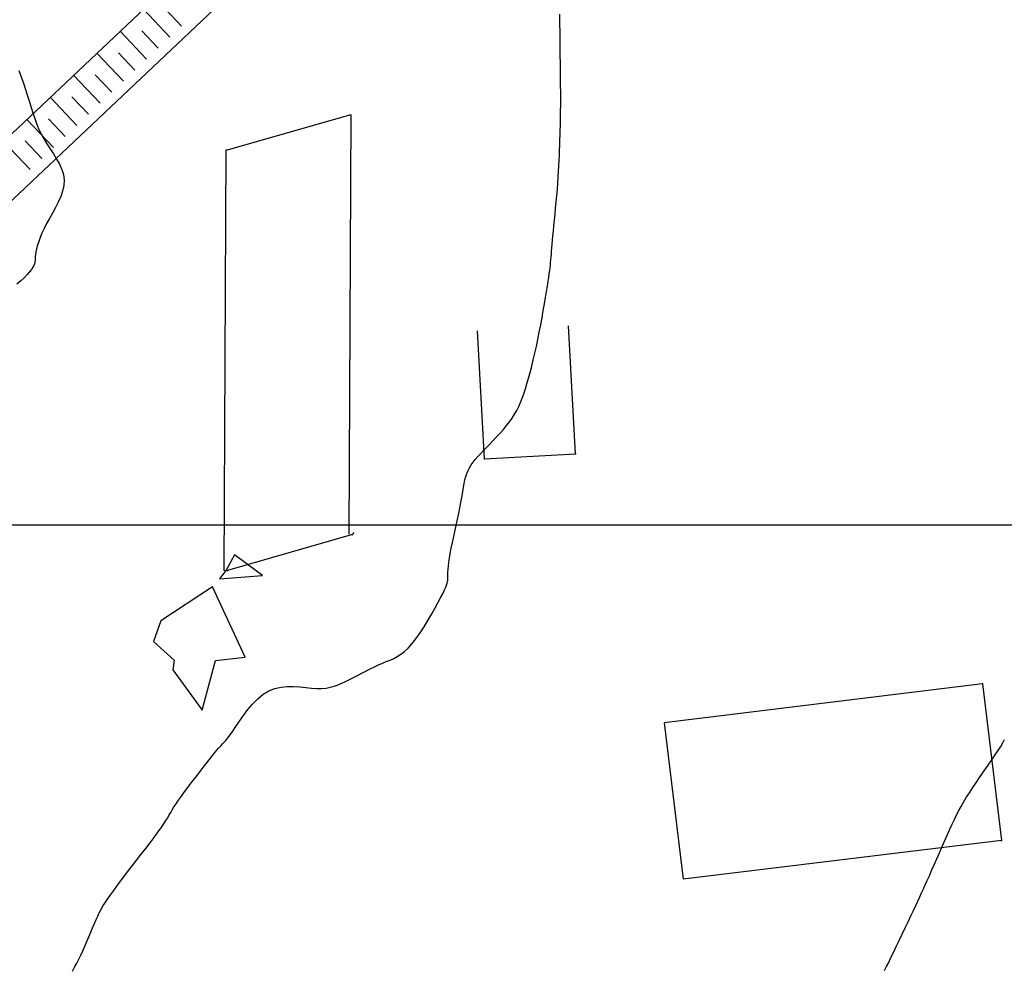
# Model space of a CAD drawing. Header units: millimetres. Extents: x 196436 to 199900, y 8705373 to 8708636.
# Tile 53 of 238: x 197808 to 197869, y 8706072 to 8706131. Entities that reach past the tile are written whole.
import ezdxf

# ---------------------------------------------------------------- set-up
doc = ezdxf.new("R2010")
doc.units = ezdxf.units.MM
doc.header["$LTSCALE"] = 5
for name, color, linetype in [('$CURVAS2', 40, 'Continuous'), ('CASA', 6, 'Continuous'), ('CERCA', 3, 'CERCA_LINE'), ('MALHA', 9, 'Continuous'), ('TALUDE', 212, 'Continuous')]:
    doc.layers.add(name, color=color, linetype=linetype)
doc.linetypes.add('CERCA_LINE', pattern='A,0.5,-0.2,["X",Standard,S=0.1,R=0,X=-0.1,Y=-0.05],-0.25', length=0.95)

# ---------------------------------------------------------------- blocks, each defined once
blk = doc.blocks.new('T2')
at = {"layer": 'TALUDE'}
for points in [[(-1.002, 2.405), (-1.001, 0.905)], [(-0.002, 2.406), (0, 0)]]:
    blk.add_lwpolyline(points, dxfattribs=at)

msp = doc.modelspace()

# ---------------------------------------------------------------- linework, layer by layer
at = {"layer": '$CURVAS2'}
for points in [[(197811.305, 8706072.16, 708), (197811.439, 8706072.411, 708), (197811.569, 8706072.659, 708), (197811.695, 8706072.909, 708), (197811.819, 8706073.164, 708), (197811.944, 8706073.43, 708), (197812.069, 8706073.71, 708), (197812.194, 8706073.999, 708), (197812.318, 8706074.292, 708), (197812.44, 8706074.582, 708), (197812.558, 8706074.864, 708), (197812.671, 8706075.131, 708), (197812.777, 8706075.377, 708), (197812.876, 8706075.597, 708), (197812.966, 8706075.787, 708), (197813.049, 8706075.951, 708), (197813.127, 8706076.094, 708), (197813.204, 8706076.222, 708), (197813.281, 8706076.342, 708), (197813.36, 8706076.459, 708), (197813.445, 8706076.579, 708), (197813.537, 8706076.709, 708), (197813.639, 8706076.853, 708), (197813.753, 8706077.013, 708), (197813.88, 8706077.192, 708), (197814.023, 8706077.391, 708), (197814.184, 8706077.613, 708), (197814.365, 8706077.858, 708), (197814.568, 8706078.129, 708), (197814.794, 8706078.427, 708), (197815.045, 8706078.752, 708), (197815.314, 8706079.097, 708), (197815.592, 8706079.454, 708), (197815.871, 8706079.813, 708), (197816.143, 8706080.166, 708), (197816.4, 8706080.503, 708), (197816.633, 8706080.816, 708), (197816.835, 8706081.096, 708), (197816.999, 8706081.337, 708), (197817.132, 8706081.545, 708), (197817.243, 8706081.729, 708), (197817.34, 8706081.897, 708), (197817.431, 8706082.06, 708), (197817.526, 8706082.225, 708), (197817.634, 8706082.402, 708), (197817.762, 8706082.6, 708), (197817.917, 8706082.825, 708), (197818.096, 8706083.073, 708), (197818.292, 8706083.338, 708), (197818.501, 8706083.614, 708), (197818.715, 8706083.894, 708), (197818.93, 8706084.172, 708), (197819.14, 8706084.442, 708), (197819.337, 8706084.698, 708), (197819.519, 8706084.933, 708), (197819.685, 8706085.149, 708), (197819.836, 8706085.345, 708), (197819.973, 8706085.522, 708), (197820.097, 8706085.681, 708), (197820.211, 8706085.822, 708), (197820.314, 8706085.946, 708), (197820.409, 8706086.055, 708), (197820.497, 8706086.149, 708), (197820.582, 8706086.237, 708), (197820.669, 8706086.327, 708), (197820.763, 8706086.429, 708), (197820.868, 8706086.551, 708), (197820.988, 8706086.703, 708), (197821.13, 8706086.894, 708), (197821.296, 8706087.132, 708), (197821.492, 8706087.422, 708), (197821.715, 8706087.753, 708), (197821.966, 8706088.107, 708), (197822.241, 8706088.467, 708), (197822.539, 8706088.818, 708), (197822.859, 8706089.142, 708), (197823.199, 8706089.423, 708), (197823.557, 8706089.643, 708), (197823.931, 8706089.792, 708), (197824.316, 8706089.877, 708), (197824.706, 8706089.912, 708), (197825.096, 8706089.909, 708), (197825.479, 8706089.882, 708), (197825.85, 8706089.843, 708), (197826.205, 8706089.805, 708), (197826.536, 8706089.782, 708), (197826.84, 8706089.783, 708), (197827.12, 8706089.81, 708), (197827.381, 8706089.858, 708), (197827.628, 8706089.927, 708), (197827.866, 8706090.012, 708), (197828.1, 8706090.112, 708), (197828.334, 8706090.223, 708), (197828.574, 8706090.344, 708), (197828.823, 8706090.472, 708), (197829.08, 8706090.604, 708), (197829.342, 8706090.738, 708), (197829.607, 8706090.872, 708), (197829.871, 8706091.004, 708), (197830.133, 8706091.131, 708), (197830.39, 8706091.251, 708), (197830.639, 8706091.361, 708), (197830.878, 8706091.462, 708), (197831.109, 8706091.56, 708), (197831.336, 8706091.664, 708), (197831.559, 8706091.782, 708), (197831.783, 8706091.923, 708), (197832.009, 8706092.096, 708), (197832.24, 8706092.309, 708), (197832.478, 8706092.571, 708), (197832.726, 8706092.887, 708), (197832.979, 8706093.246, 708), (197833.231, 8706093.633, 708), (197833.476, 8706094.034, 708), (197833.709, 8706094.434, 708), (197833.925, 8706094.819, 708), (197834.117, 8706095.173, 708), (197834.281, 8706095.482, 708), (197834.412, 8706095.736, 708), (197834.513, 8706095.939, 708), (197834.587, 8706096.102, 708), (197834.64, 8706096.234, 708), (197834.674, 8706096.344, 708), (197834.695, 8706096.441, 708), (197834.706, 8706096.536, 708), (197834.711, 8706096.637, 708), (197834.714, 8706096.752, 708), (197834.717, 8706096.886, 708), (197834.723, 8706097.041, 708), (197834.733, 8706097.219, 708), (197834.75, 8706097.423, 708), (197834.775, 8706097.654, 708), (197834.811, 8706097.916, 708), (197834.86, 8706098.211, 708), (197834.923, 8706098.54, 708), (197834.997, 8706098.896, 708), (197835.079, 8706099.271, 708), (197835.165, 8706099.659, 708), (197835.253, 8706100.05, 708), (197835.339, 8706100.436, 708), (197835.42, 8706100.811, 708), (197835.491, 8706101.166, 708), (197835.551, 8706101.494, 708), (197835.602, 8706101.797, 708), (197835.647, 8706102.076, 708), (197835.69, 8706102.334, 708), (197835.733, 8706102.572, 708), (197835.78, 8706102.794, 708), (197835.834, 8706103.001, 708), (197835.899, 8706103.195, 708), (197835.976, 8706103.379, 708), (197836.067, 8706103.555, 708), (197836.173, 8706103.727, 708), (197836.293, 8706103.897, 708), (197836.427, 8706104.067, 708), (197836.577, 8706104.242, 708), (197836.742, 8706104.423, 708), (197836.922, 8706104.614, 708), (197837.118, 8706104.816, 708), (197837.325, 8706105.029, 708), (197837.54, 8706105.251, 708), (197837.757, 8706105.478, 708), (197837.972, 8706105.711, 708), (197838.181, 8706105.946, 708), (197838.379, 8706106.183, 708), (197838.563, 8706106.418, 708), (197838.728, 8706106.651, 708), (197838.876, 8706106.884, 708), (197839.009, 8706107.121, 708), (197839.131, 8706107.364, 708), (197839.243, 8706107.617, 708), (197839.348, 8706107.883, 708), (197839.449, 8706108.165, 708), (197839.548, 8706108.467, 708), (197839.647, 8706108.79, 708), (197839.746, 8706109.134, 708), (197839.845, 8706109.497, 708), (197839.944, 8706109.879, 708), (197840.042, 8706110.277, 708), (197840.139, 8706110.691, 708), (197840.234, 8706111.118, 708), (197840.327, 8706111.557, 708), (197840.417, 8706112.006, 708), (197840.505, 8706112.459, 708), (197840.588, 8706112.909, 708), (197840.667, 8706113.349, 708), (197840.741, 8706113.772, 708), (197840.809, 8706114.173, 708), (197840.87, 8706114.543, 708), (197840.924, 8706114.876, 708), (197840.969, 8706115.167, 708), (197841.008, 8706115.421, 708), (197841.04, 8706115.644, 708), (197841.067, 8706115.842, 708), (197841.09, 8706116.022, 708), (197841.109, 8706116.191, 708), (197841.126, 8706116.353, 708), (197841.142, 8706116.517, 708), (197841.157, 8706116.687, 708), (197841.172, 8706116.867, 708), (197841.188, 8706117.06, 708), (197841.205, 8706117.269, 708), (197841.224, 8706117.496, 708), (197841.246, 8706117.743, 708), (197841.27, 8706118.015, 708), (197841.298, 8706118.313, 708), (197841.329, 8706118.639, 708), (197841.364, 8706118.989, 708), (197841.4, 8706119.358, 708), (197841.437, 8706119.74, 708), (197841.474, 8706120.13, 708), (197841.51, 8706120.523, 708), (197841.544, 8706120.913, 708), (197841.575, 8706121.294, 708), (197841.601, 8706121.664, 708), (197841.623, 8706122.022, 708), (197841.643, 8706122.368, 708), (197841.659, 8706122.706, 708), (197841.673, 8706123.036, 708), (197841.685, 8706123.359, 708), (197841.696, 8706123.676, 708), (197841.706, 8706123.99, 708), (197841.715, 8706124.302, 708), (197841.724, 8706124.611, 708), (197841.731, 8706124.918, 708), (197841.738, 8706125.223, 708), (197841.744, 8706125.527, 708), (197841.749, 8706125.83, 708), (197841.752, 8706126.132, 708), (197841.754, 8706126.434, 708), (197841.753, 8706126.735, 708), (197841.752, 8706127.036, 708), (197841.749, 8706127.338, 708), (197841.746, 8706127.641, 708), (197841.742, 8706127.945, 708), (197841.738, 8706128.252, 708), (197841.734, 8706128.56, 708), (197841.73, 8706128.871, 708), (197841.728, 8706129.185, 708), (197841.725, 8706129.503, 708), (197841.723, 8706129.823, 708), (197841.72, 8706130.148, 708), (197841.717, 8706130.477, 708), (197841.713, 8706130.809, 708), (197841.708, 8706131.147, 708), (197841.701, 8706131.488, 708), (197841.692, 8706131.834, 708)], [(197807.965, 8706128.329, 707), (197808.104, 8706127.931, 707), (197808.242, 8706127.532, 707), (197808.376, 8706127.136, 707), (197808.502, 8706126.75, 707), (197808.619, 8706126.378, 707), (197808.729, 8706126.02, 707), (197808.837, 8706125.674, 707), (197808.948, 8706125.338, 707), (197809.066, 8706125.01, 707), (197809.196, 8706124.689, 707), (197809.343, 8706124.372, 707), (197809.512, 8706124.058, 707), (197809.703, 8706123.745, 707), (197809.908, 8706123.432, 707), (197810.116, 8706123.118, 707), (197810.315, 8706122.801, 707), (197810.493, 8706122.482, 707), (197810.639, 8706122.158, 707), (197810.74, 8706121.829, 707), (197810.785, 8706121.494, 707), (197810.766, 8706121.153, 707), (197810.691, 8706120.807, 707), (197810.571, 8706120.459, 707), (197810.417, 8706120.112, 707), (197810.241, 8706119.769, 707), (197810.053, 8706119.431, 707), (197809.866, 8706119.102, 707), (197809.691, 8706118.784, 707), (197809.536, 8706118.479, 707), (197809.404, 8706118.189, 707), (197809.292, 8706117.917, 707), (197809.199, 8706117.662, 707), (197809.124, 8706117.426, 707), (197809.067, 8706117.212, 707), (197809.025, 8706117.021, 707), (197808.998, 8706116.853, 707), (197808.984, 8706116.71, 707), (197808.977, 8706116.586, 707), (197808.972, 8706116.476, 707), (197808.961, 8706116.373, 707), (197808.941, 8706116.272, 707), (197808.903, 8706116.166, 707), (197808.842, 8706116.05, 707), (197808.753, 8706115.917, 707), (197808.63, 8706115.763, 707), (197808.474, 8706115.591, 707), (197808.288, 8706115.403, 707), (197808.075, 8706115.204, 707), (197807.836, 8706114.996, 707)], [(197820.881, 8706097.157, 708), (197820.465, 8706096.618, 708), (197823.157, 8706096.832, 708), (197821.402, 8706098.111, 708), (197820.881, 8706097.157, 708)], [(197816.811, 8706094.009, 708), (197816.353, 8706092.721, 708), (197817.651, 8706091.542, 708), (197817.555, 8706090.942, 708), (197819.399, 8706088.424, 708), (197820.231, 8706091.531, 708), (197822.068, 8706091.739, 708), (197820.028, 8706096.127, 708), (197816.811, 8706094.009, 708)], [(197861.954, 8706072.2, 709), (197862.076, 8706072.443, 709), (197862.207, 8706072.706, 709), (197862.35, 8706073, 709), (197862.51, 8706073.33, 709), (197862.683, 8706073.69, 709), (197862.865, 8706074.071, 709), (197863.052, 8706074.462, 709), (197863.238, 8706074.855, 709), (197863.421, 8706075.24, 709), (197863.594, 8706075.607, 709), (197863.754, 8706075.947, 709), (197863.898, 8706076.253, 709), (197864.028, 8706076.531, 709), (197864.149, 8706076.79, 709), (197864.263, 8706077.039, 709), (197864.376, 8706077.287, 709), (197864.491, 8706077.541, 709), (197864.612, 8706077.813, 709), (197864.743, 8706078.109, 709), (197864.886, 8706078.437, 709), (197865.041, 8706078.79, 709), (197865.204, 8706079.162, 709), (197865.371, 8706079.544, 709), (197865.539, 8706079.928, 709), (197865.706, 8706080.306, 709), (197865.868, 8706080.671, 709), (197866.022, 8706081.014, 709), (197866.166, 8706081.33, 709), (197866.303, 8706081.623, 709), (197866.439, 8706081.9, 709), (197866.576, 8706082.168, 709), (197866.72, 8706082.434, 709), (197866.875, 8706082.704, 709), (197867.045, 8706082.986, 709), (197867.236, 8706083.286, 709), (197867.449, 8706083.609, 709), (197867.68, 8706083.949, 709), (197867.921, 8706084.299, 709), (197868.166, 8706084.651, 709), (197868.407, 8706084.997, 709), (197868.638, 8706085.33, 709), (197868.851, 8706085.641, 709), (197869.039, 8706085.923, 709), (197869.198, 8706086.171, 709), (197869.33, 8706086.392, 709), (197869.439, 8706086.595, 709)]]:
    msp.add_polyline3d(points, dxfattribs=at)
at = {"layer": 'CASA'}
for points in [[(197837.003, 8706104.108), (197836.565, 8706112.096)], [(197842.68, 8706104.419), (197842.242, 8706112.407)], [(197837.003, 8706104.108), (197842.68, 8706104.419)]]:
    msp.add_lwpolyline(points, dxfattribs=at)
for p in [(197837.004, 8706104.108, 708.013), (197842.68, 8706104.419, 708.078)]:
    msp.add_point(p, dxfattribs=at)
at = {"layer": 'CERCA'}
for points in [[(197820.886, 8706123.35), (197828.683, 8706125.588)], [(197828.556, 8706099.404), (197828.683, 8706125.588)], [(197820.758, 8706097.166), (197820.886, 8706123.35)], [(197828.776, 8706099.388), (197820.978, 8706097.15)], [(197868.049, 8706090.071), (197848.196, 8706087.648)], [(197868.049, 8706090.071), (197869.24, 8706080.313)], [(197848.196, 8706087.648), (197849.388, 8706077.889)], [(197869.24, 8706080.313), (197849.388, 8706077.889)]]:
    msp.add_lwpolyline(points, dxfattribs=at)
for p in [(197820.886, 8706123.35, 707.25), (197828.775, 8706099.388, 707.825), (197828.821, 8706099.468, 707.94), (197820.758, 8706097.166, 707.951), (197820.979, 8706097.15, 708.039), (197868.049, 8706090.071, 708.924), (197869.24, 8706080.313, 709.119)]:
    msp.add_point(p, dxfattribs=at)
at = {"layer": 'MALHA'}
msp.add_line((196441.61, 8706100), (199000, 8706100), dxfattribs=at)
msp.add_line((196441.61, 8706100), (199000, 8706100), dxfattribs=at)
at = {"layer": 'TALUDE'}
for points in [[(197856.551, 8706172.157), (197856.551, 8706172.157), (197846.8, 8706161.491), (197786.349, 8706104.386), (197721.354, 8706042.133), (197677.263, 8705999.648), (197672.026, 8705996.054)], [(197856.551, 8706172.157), (197851.215, 8706161.875), (197825.061, 8706136.83), (197789.347, 8706103.061)]]:
    msp.add_lwpolyline(points, dxfattribs=at)

# ---------------------------------------------------------------- block references
at = {"layer": 'CASA', "rotation": 223.3696775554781}
for p in [(197815.732, 8706132.143), (197814.278, 8706130.77), (197812.824, 8706129.397), (197811.37, 8706128.023), (197809.916, 8706126.65), (197808.463, 8706125.276), (197807.009, 8706123.903)]:
    msp.add_blockref('T2', p, dxfattribs=at)

doc.saveas('drawing.dxf')
